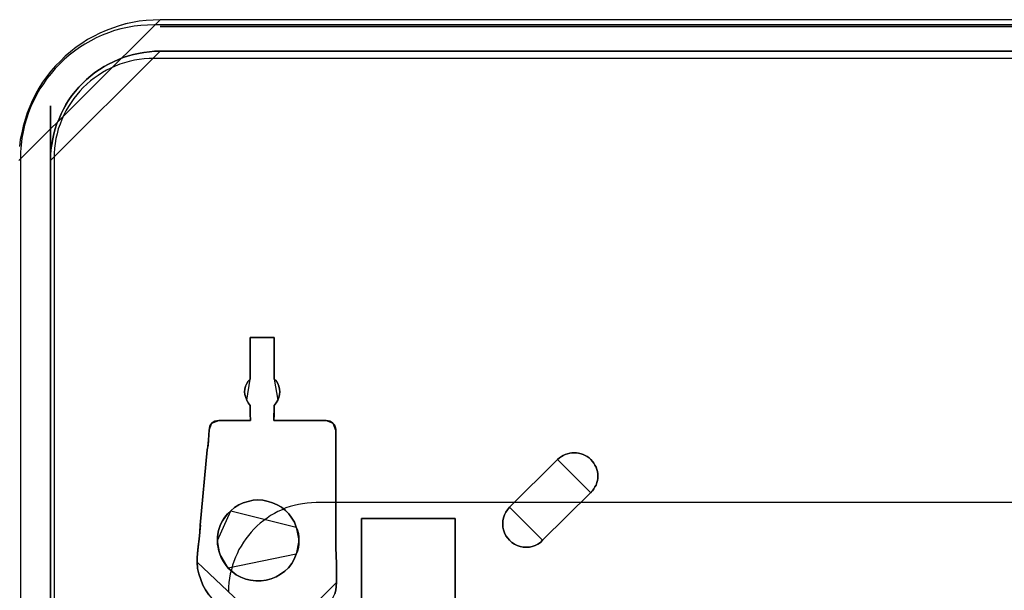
# Model space of a CAD drawing. Extents: x -543332 to -323966, y -9028 to 137422.
# Tile 139 of 250: x -445748 to -444293, y 28104 to 28948. Entities that reach past the tile are written whole.
import ezdxf

# ---------------------------------------------------------------- set-up
doc = ezdxf.new("R2010")
doc.units = 0
doc.header["$MEASUREMENT"] = 0
doc.layers.get('0').update_dxf_attribs({"color": 8})
doc.layers.add('5', color=7, linetype='Continuous')
doc.layers.add('50', color=7, linetype='Continuous')

# ---------------------------------------------------------------- blocks, each defined once
blk = doc.blocks.new('*U1106')
at = {"layer": '5', "color": 7}
for points in [[(447.998674, -20.809054), (468.88089, 0), (468.88089, 0), (467.849669, -0.05138), (466.818449, -0.102761), (465.787228, -0.205522), (464.807569, -0.411043), (463.776348, -0.616565), (462.796689, -0.924847), (461.817029, -1.233129), (460.888931, -1.592792), (459.960832, -2.003835), (459.032734, -2.466258), (458.156196, -2.928682), (457.279659, -3.493866), (456.454683, -4.05905), (455.629706, -4.726995), (454.856291, -5.39494), (454.134437, -6.114265), (453.412582, -6.833591), (452.742289, -7.604296), (452.071995, -8.426382), (451.504824, -9.248468), (450.937653, -10.121935), (450.473604, -10.995401), (450.009554, -11.920248), (449.597066, -12.845095), (449.236139, -13.769942), (448.926773, -14.746169), (448.617407, -15.722396), (448.411163, -16.750004), (448.204919, -17.726231), (448.101797, -18.753839)], [(875.120767, 0), (468.877908, 0), (467.846834, -0.051375), (466.815761, -0.10275), (465.784688, -0.2055), (464.805168, -0.411), (463.774095, -0.6165), (462.794576, -0.92475), (461.815056, -1.233), (460.88709, -1.592625), (459.959124, -2.003625), (459.031158, -2.466), (458.154746, -2.928375), (457.278334, -3.4935), (456.453475, -4.058625), (455.628617, -4.7265), (454.855312, -5.394375), (454.13356, -6.113625), (453.411809, -6.832875), (452.741611, -7.6035), (452.071414, -8.4255), (451.504324, -9.2475), (450.937233, -10.120875), (450.47325, -10.99425), (450.009267, -11.919), (449.596838, -12.84375), (449.235962, -13.7685), (448.92664, -14.744625), (448.617318, -15.72075), (448.411104, -16.74825), (448.204889, -17.724375), (448.101782, -18.751875)], [(452.691009, -801.191648), (452.691009, -20.805704), (452.691009, -19.983704), (452.742563, -19.21308), (452.845671, -18.442455), (453.000332, -17.620455), (453.154993, -16.849831), (453.361208, -16.130581), (453.618977, -15.359956), (453.928299, -14.640706), (454.237622, -13.921457), (454.598498, -13.202207), (454.959374, -12.534332), (455.371804, -11.866457), (455.835788, -11.198583), (456.351326, -10.582083), (456.866863, -9.965583), (457.433954, -9.400458), (457.433954, -9.400458), (458.001046, -8.835334), (458.619691, -8.321584), (459.238336, -7.807834), (459.908534, -7.345459), (460.578733, -6.934459), (461.248932, -6.574835), (461.970684, -6.21521), (462.692437, -5.90696), (463.414189, -5.59871), (464.187496, -5.341835), (464.909248, -5.136335), (465.682554, -4.98221), (466.455861, -4.828085), (467.280721, -4.725335), (468.054027, -4.67396), (468.878887, -4.67396), (875.122439, -4.67396)], [(875.122439, -4.67396), (468.878887, -4.67396), (468.878887, -4.67396), (468.054027, -4.67396), (467.280721, -4.725335), (466.455861, -4.828085), (465.682554, -4.98221), (464.909248, -5.136335), (464.187496, -5.341835), (463.414189, -5.59871), (462.692437, -5.90696), (461.970684, -6.21521), (461.248932, -6.574835), (460.578733, -6.934459), (459.908534, -7.345459), (459.238336, -7.807834), (458.619691, -8.321584), (458.001046, -8.835334), (457.433954, -9.400458), (456.866863, -9.965583), (456.351326, -10.582083), (455.835788, -11.198583), (455.371804, -11.866457), (454.959374, -12.534332), (454.598498, -13.202207), (454.237622, -13.921457), (453.928299, -14.640706), (453.618977, -15.359956), (453.361208, -16.130581), (453.154993, -16.849831), (453.000332, -17.620455), (452.845671, -18.442455), (452.742563, -19.21308), (452.691009, -19.983704), (452.691009, -20.805704), (452.691009, -801.191648)], [(494.658892, -84.87247), (494.813589, -84.358693), (494.865155, -83.793537), (494.91672, -83.228382), (494.91672, -80.402606), (494.813589, -78.090607), (494.813589, -74.494164), (494.813589, -63.293813), (494.813589, -62.67728), (494.813589, -62.060747), (494.813589, -61.444214), (494.813589, -60.827681), (494.813589, -60.519414), (494.710458, -60.211148), (494.607326, -59.902881), (494.401064, -59.645993), (494.194801, -59.491859), (493.936973, -59.337726), (493.679145, -59.286348), (493.421316, -59.234971), (485.686469, -59.234971), (485.686469, -59.234971), (485.686469, -59.234971), (485.686469, -59.02946), (485.738034, -58.515682), (485.738034, -57.025727), (485.995862, -56.666083), (486.253691, -56.255061), (486.408388, -55.844039), (486.511519, -55.433017), (486.563085, -55.021995), (486.511519, -54.610973), (486.408388, -54.199951), (486.253691, -53.788929), (486.047428, -53.429284), (485.738034, -53.121018), (485.738034, -47.007065), (482.180004, -47.007065), (482.180004, -47.007065), (482.180004, -53.121018), (481.87061, -53.429284), (481.664348, -53.788929), (481.458085, -54.199951), (481.406519, -54.610973), (481.354954, -55.021995), (481.406519, -55.433017), (481.509651, -55.844039), (481.664348, -56.255061), (481.87061, -56.666083), (482.180004, -57.025727), (482.180004, -58.515682), (482.23157, -59.02946), (482.23157, -59.234971), (482.23157, -59.234971), (482.23157, -59.234971), (477.539096, -59.234971), (477.229702, -59.286348), (476.971873, -59.337726), (476.714045, -59.491859), (476.507783, -59.645993), (476.353086, -59.851504), (476.198389, -60.108392), (476.146823, -60.416659), (476.095257, -60.673548), (476.043692, -61.392836), (475.992126, -62.163503), (475.94056, -62.882791), (475.837429, -63.60208), (474.806116, -74.751053), (474.75455, -75.778608), (474.651419, -76.806163), (474.496722, -77.885096), (474.393591, -78.912651), (474.342025, -79.580562), (474.342025, -80.197095), (474.393591, -81.121894), (474.599853, -81.943938), (474.857682, -82.765982), (475.167076, -83.588026), (475.579601, -84.307315), (476.043692, -85.026604)], [(476.043692, -85.026604), (475.579601, -84.307315), (475.167076, -83.588026), (474.857682, -82.765982), (474.599853, -81.943938), (474.393591, -81.121894), (474.342025, -80.197095), (474.342025, -79.580562), (474.393591, -78.912651), (474.496722, -77.885096), (474.651419, -76.806163), (474.75455, -75.778608), (474.806116, -74.751053), (475.837429, -63.60208), (475.94056, -62.882791), (475.992126, -62.163503), (476.043692, -61.392836), (476.095257, -60.673548), (476.146823, -60.416659), (476.198389, -60.108392), (476.353086, -59.851504), (476.507783, -59.645993), (476.714045, -59.491859), (476.971873, -59.337726), (477.229702, -59.286348), (477.539096, -59.234971), (482.23157, -59.234971), (482.23157, -59.234971), (482.23157, -59.234971), (482.23157, -59.02946), (482.180004, -58.515682), (482.180004, -57.025727), (481.87061, -56.666083), (481.664348, -56.255061), (481.509651, -55.844039), (481.406519, -55.433017), (481.354954, -55.021995), (481.406519, -54.610973), (481.458085, -54.199951), (481.664348, -53.788929), (481.87061, -53.429284), (482.180004, -53.121018), (482.180004, -47.007065), (485.738034, -47.007065), (485.738034, -53.121018), (486.047428, -53.429284), (486.253691, -53.788929), (486.408388, -54.199951), (486.511519, -54.610973), (486.563085, -55.021995), (486.511519, -55.433017), (486.408388, -55.844039), (486.253691, -56.255061), (485.995862, -56.666083), (485.738034, -57.025727), (485.738034, -58.515682), (485.686469, -59.02946), (485.686469, -59.234971), (485.686469, -59.234971), (485.686469, -59.234971), (493.421316, -59.234971), (493.679145, -59.286348), (493.936973, -59.337726), (494.194801, -59.491859), (494.401064, -59.645993), (494.607326, -59.902881), (494.710458, -60.211148), (494.813589, -60.519414), (494.813589, -60.827681), (494.813589, -61.444214), (494.813589, -62.060747), (494.813589, -62.67728), (494.813589, -63.293813), (494.813589, -74.494164), (494.813589, -78.090607), (494.91672, -80.402606), (494.91672, -83.228382), (494.91672, -83.228382), (494.865155, -83.793537), (494.813589, -84.358693), (494.658892, -84.87247)], [(498.624489, -386.338651), (498.624489, -323.250088), (498.624489, -298.744188), (498.624489, -173.234937), (498.624489, -148.780413), (498.624489, -78.807593), (498.624489, -73.721462), (499.243182, -73.721462), (511.823274, -73.721462), (512.441967, -73.721462), (512.441967, -78.807593), (512.441967, -78.807593), (512.441967, -386.338651)], [(512.442723, -386.341247), (512.442723, -78.807635), (512.442723, -73.721462), (511.824042, -73.721462), (511.824042, -73.721462), (499.244201, -73.721462), (498.62552, -73.721462), (498.62552, -78.807635), (498.62552, -148.781036), (498.62552, -173.235764), (498.62552, -298.746057), (498.62552, -323.25216), (498.62552, -386.341247)]]:
    blk.add_lwpolyline(points, dxfattribs=at)
for points in [[(468.878239, -1), (875.123087, -1), (468.878239, -1)], [(468.88089, -4.67396), (468.055928, -4.67396), (467.282526, -4.725346), (466.457564, -4.828117), (465.684162, -4.982274), (464.91076, -5.136431), (464.188918, -5.341974), (463.415516, -5.598902), (462.693674, -5.907216), (461.971832, -6.21553), (461.249991, -6.575229), (460.579709, -6.934929), (459.909427, -7.346014), (459.239146, -7.808485), (458.620424, -8.322341), (458.001703, -8.836198), (457.434541, -9.40144), (456.86738, -9.966682), (456.351778, -10.58331), (455.836177, -11.199938), (455.372136, -11.867951), (454.959655, -12.535965), (454.598734, -13.203978), (454.237813, -13.923377), (453.928452, -14.642776), (453.619092, -15.362175), (453.361291, -16.13296), (453.15505, -16.852359), (453.00037, -17.623144), (452.84569, -18.445314), (452.742569, -19.216099), (452.691009, -19.986884), (452.691009, -20.809054), (468.88089, -4.67396)], [(468.878239, -4.67396), (875.123087, -4.67396), (468.878239, -4.67396)], [(482.178489, -47.007065), (485.738831, -47.007065), (482.178489, -47.007065)], [(482.178489, -47.007065), (482.178489, -53.124259), (482.178489, -47.007065)], [(485.73618, -53.124259), (485.73618, -47.007065), (485.73618, -53.124259)], [(482.18114, -53.121611), (481.870969, -53.430011), (481.664188, -53.78981), (481.457407, -54.201009), (481.405712, -54.612208), (481.354017, -55.023407), (481.405712, -55.434606), (481.509103, -55.845805), (481.664188, -56.257005), (482.18114, -53.121611)], [(486.253133, -56.257005), (486.408218, -55.845805), (486.511609, -55.434606), (486.563304, -55.023407), (486.511609, -54.612208), (486.408218, -54.201009), (486.253133, -53.78981), (486.046352, -53.430011), (485.73618, -53.121611), (486.253133, -56.257005)], [(481.664188, -56.254356), (481.870969, -56.666759), (482.18114, -57.027612), (481.664188, -56.254356)], [(485.73618, -57.027612), (485.995982, -56.666759), (486.255784, -56.254356), (485.73618, -57.027612)], [(482.178489, -57.024964), (482.178489, -58.51802), (482.234161, -59.032867), (482.234161, -59.238806), (482.234161, -59.238806), (482.234161, -59.238806), (482.178489, -57.024964)], [(485.738831, -57.024964), (485.738831, -58.51802), (485.685811, -59.032867), (485.685811, -59.238806), (485.685811, -59.238806), (485.685811, -59.238806), (485.738831, -57.024964)], [(477.541826, -59.236158), (477.231655, -59.287796), (476.973179, -59.339435), (476.714703, -59.494351), (476.507922, -59.649267), (477.541826, -59.236158)], [(477.539175, -59.236158), (482.234161, -59.236158), (477.539175, -59.236158)], [(485.685811, -59.236158), (493.421536, -59.236158), (485.685811, -59.236158)], [(494.399768, -59.649267), (494.193266, -59.494351), (493.935139, -59.339435), (493.677012, -59.287796), (493.418884, -59.236158), (494.399768, -59.649267)], [(475.83721, -63.605582), (475.942191, -62.885568), (475.994681, -62.165554), (476.047172, -61.39411), (476.099662, -60.674096), (475.83721, -63.605582)], [(476.510573, -59.646619), (476.355487, -59.852644), (476.200402, -60.110175), (476.148707, -60.419213), (476.097011, -60.676744), (476.510573, -59.646619)], [(494.81333, -60.830336), (494.81333, -60.52154), (494.709277, -60.212744), (494.605223, -59.903949), (494.397117, -59.646619), (494.81333, -60.830336)], [(494.810679, -60.827688), (494.810679, -61.444703), (494.810679, -62.061719), (494.810679, -62.678735), (494.810679, -63.29575), (494.810679, -60.827688)], [(475.839861, -63.602934), (474.805957, -74.751587), (475.839861, -63.602934)], [(494.810679, -74.494718), (494.810679, -63.293102), (494.810679, -74.494718)], [(519.608202, -75.420982), (519.762878, -75.883451), (519.969113, -76.294536), (520.226907, -76.654234), (520.484701, -76.962547), (520.845612, -77.270861), (521.206524, -77.527788), (521.618994, -77.73333), (522.083023, -77.887487), (522.495493, -77.990258), (522.959522, -77.990258), (523.423551, -77.990258), (523.836021, -77.887487), (524.30005, -77.73333), (524.660961, -77.527788), (525.073431, -77.270861), (525.382784, -76.962547), (532.497893, -69.922731), (532.755687, -69.665803), (532.961922, -69.35749), (533.116598, -69.049177), (533.271274, -68.792249), (533.374392, -68.43255), (533.477509, -68.124237), (533.529068, -67.815924), (533.529068, -67.456225), (533.529068, -67.147912), (533.477509, -66.788214), (533.374392, -66.4799), (533.271274, -66.171587), (533.116598, -65.863274), (532.961922, -65.554961), (532.755687, -65.298033), (532.497893, -65.041106), (532.240099, -64.784178), (531.982305, -64.578636), (531.672953, -64.42448), (531.3636, -64.270323), (531.054248, -64.167552), (530.693336, -64.064781), (530.383984, -64.013395), (530.074631, -64.013395), (529.71372, -64.013395), (529.404367, -64.064781), (529.043456, -64.167552), (528.734103, -64.270323), (528.424751, -64.42448), (528.166957, -64.578636), (527.857604, -64.784178), (527.59981, -65.041106), (520.484701, -72.080923), (520.175349, -72.440621), (519.969113, -72.80032), (519.762878, -73.211404), (519.608202, -73.622488), (519.505085, -74.084958), (519.505085, -74.547428), (519.505085, -75.009898), (519.608202, -75.420982)], [(519.608202, -75.420982), (519.762878, -75.883451), (519.969113, -76.294536), (520.226907, -76.654234), (520.484701, -76.962547), (520.845612, -77.270861), (521.206524, -77.527788), (521.618994, -77.73333), (522.083023, -77.887487), (522.495493, -77.990258), (522.959522, -77.990258), (523.423551, -77.990258), (523.836021, -77.887487), (524.30005, -77.73333), (524.660961, -77.527788), (525.073431, -77.270861), (525.382784, -76.962547), (532.497893, -69.922731), (532.755687, -69.665803), (532.961922, -69.35749), (533.116598, -69.049177), (533.271274, -68.792249), (533.374392, -68.43255), (533.477509, -68.124237), (533.529068, -67.815924), (533.529068, -67.456225), (533.529068, -67.147912), (533.477509, -66.788214), (533.374392, -66.4799), (533.271274, -66.171587), (533.116598, -65.863274), (532.961922, -65.554961), (532.755687, -65.298033), (532.497893, -65.041106), (532.240099, -64.784178), (531.982305, -64.578636), (531.672953, -64.42448), (531.3636, -64.270323), (531.054248, -64.167552), (530.693336, -64.064781), (530.383984, -64.013395), (530.074631, -64.013395), (529.71372, -64.013395), (529.404367, -64.064781), (529.043456, -64.167552), (528.734103, -64.270323), (528.424751, -64.42448), (528.166957, -64.578636), (527.857604, -64.784178), (527.59981, -65.041106), (520.484701, -72.080923), (520.175349, -72.440621), (519.969113, -72.80032), (519.762878, -73.211404), (519.608202, -73.622488), (519.505085, -74.084958), (519.505085, -74.547428), (519.505085, -75.009898), (519.608202, -75.420982)], [(522.083023, -77.887487), (521.618994, -77.73333), (521.206524, -77.527788), (520.845612, -77.270861), (520.484701, -76.962547), (520.226907, -76.654234), (519.969113, -76.294536), (519.762878, -75.883451), (519.608202, -75.420982), (519.505085, -75.009898), (519.505085, -74.547428), (519.505085, -74.084958), (519.608202, -73.622488), (519.762878, -73.211404), (519.969113, -72.80032), (520.175349, -72.440621), (520.484701, -72.080923), (527.59981, -65.041106), (527.857604, -64.784178), (528.166957, -64.578636), (528.424751, -64.42448), (528.734103, -64.270323), (529.043456, -64.167552), (529.404367, -64.064781), (529.71372, -64.013395), (530.074631, -64.013395), (530.383984, -64.013395), (530.693336, -64.064781), (531.054248, -64.167552), (531.3636, -64.270323), (531.672953, -64.42448), (531.982305, -64.578636), (532.240099, -64.784178), (532.497893, -65.041106), (532.755687, -65.298033), (532.961922, -65.554961), (533.116598, -65.863274), (533.271274, -66.171587), (533.374392, -66.4799), (533.477509, -66.788214), (533.529068, -67.147912), (533.529068, -67.456225), (533.529068, -67.815924), (533.477509, -68.124237), (533.374392, -68.43255), (533.271274, -68.792249), (533.116598, -69.049177), (532.961922, -69.35749), (532.755687, -69.665803), (532.497893, -69.922731), (525.382784, -76.962547), (525.073431, -77.270861), (524.660961, -77.527788), (524.30005, -77.73333), (523.836021, -77.887487), (523.423551, -77.990258), (522.959522, -77.990258), (522.495493, -77.990258), (522.083023, -77.887487)], [(520.483317, -72.082266), (527.60135, -65.040872), (520.483317, -72.082266)], [(532.4977, -69.924035), (532.755542, -69.667051), (532.961816, -69.35867), (533.116521, -69.050288), (533.271226, -68.793304), (533.374363, -68.433526), (533.4775, -68.125145), (533.529068, -67.816764), (533.529068, -67.456986), (533.529068, -67.148604), (533.4775, -66.788826), (533.374363, -66.480445), (533.271226, -66.172064), (533.116521, -65.863683), (532.961816, -65.555301), (532.755542, -65.298317), (532.4977, -65.041333), (532.239858, -64.784348), (531.982015, -64.578761), (531.672605, -64.42457), (531.363194, -64.27038), (531.053784, -64.167586), (530.692805, -64.064792), (530.383394, -64.013395), (530.073984, -64.013395), (529.713005, -64.013395), (529.403594, -64.064792), (529.042615, -64.167586), (528.733205, -64.27038), (528.423794, -64.42457), (528.165952, -64.578761), (527.856541, -64.784348), (527.598699, -65.041333), (532.4977, -69.924035)], [(484.809228, -71.20471), (484.035762, -71.050561), (483.313861, -70.999178), (482.59196, -71.050561), (481.870059, -71.20471), (481.148158, -71.410242), (480.477821, -71.71854), (479.859048, -72.129603), (479.29184, -72.592049), (478.827761, -73.054496), (478.415246, -73.568325), (478.10586, -74.082155), (477.796474, -74.647367), (477.641781, -75.05843), (477.487088, -75.520877), (477.383959, -76.034706), (477.332394, -76.497152), (477.332394, -77.010982), (477.332394, -77.524811), (477.435523, -77.987257), (477.538652, -78.501087), (477.693345, -78.963533), (477.899602, -79.528746), (478.208989, -80.093958), (478.518375, -80.556404), (478.93089, -81.070234), (479.498098, -81.584063), (480.11687, -82.046509), (480.787207, -82.40619), (481.509108, -82.714487), (482.231009, -82.868636), (483.004475, -82.971402), (483.77794, -82.971402), (484.551406, -82.868636), (485.273307, -82.663104), (485.995208, -82.354807), (486.665545, -81.995126), (487.284318, -81.53268), (487.851526, -81.018851), (488.315605, -80.402255), (488.676555, -79.734277), (488.985942, -79.014916), (489.140635, -78.55247), (489.295328, -78.03864), (489.346892, -77.524811), (489.346892, -77.010982), (489.346892, -76.497152), (489.295328, -75.983323), (489.140635, -75.469494), (488.985942, -75.007047), (488.72812, -74.287686), (488.315605, -73.671091), (487.90309, -73.054496), (487.387446, -72.540667), (486.820238, -72.07822), (486.149901, -71.71854), (485.479565, -71.410242), (484.809228, -71.20471)], [(484.809228, -71.20471), (484.035762, -71.050561), (483.313861, -70.999178), (482.59196, -71.050561), (481.870059, -71.20471), (481.148158, -71.410242), (480.477821, -71.71854), (479.859048, -72.129603), (479.29184, -72.592049), (478.827761, -73.054496), (478.415246, -73.568325), (478.10586, -74.082155), (477.796474, -74.647367), (477.641781, -75.05843), (477.487088, -75.520877), (477.383959, -76.034706), (477.332394, -76.497152), (477.332394, -77.010982), (477.332394, -77.524811), (477.435523, -77.987257), (477.538652, -78.501087), (477.693345, -78.963533), (477.899602, -79.528746), (478.208989, -80.093958), (478.518375, -80.556404), (478.93089, -81.070234), (479.498098, -81.584063), (480.11687, -82.046509), (480.787207, -82.40619), (481.509108, -82.714487), (482.231009, -82.868636), (483.004475, -82.971402), (483.77794, -82.971402), (484.551406, -82.868636), (485.273307, -82.663104), (485.995208, -82.354807), (486.665545, -81.995126), (487.284318, -81.53268), (487.851526, -81.018851), (488.315605, -80.402255), (488.676555, -79.734277), (488.985942, -79.014916), (489.140635, -78.55247), (489.295328, -78.03864), (489.346892, -77.524811), (489.346892, -77.010982), (489.346892, -76.497152), (489.295328, -75.983323), (489.140635, -75.469494), (488.985942, -75.007047), (488.72812, -74.287686), (488.315605, -73.671091), (487.90309, -73.054496), (487.387446, -72.540667), (486.820238, -72.07822), (486.149901, -71.71854), (485.479565, -71.410242), (484.809228, -71.20471)], [(479.29184, -72.592049), (479.859048, -72.129603), (480.477821, -71.71854), (481.148158, -71.410242), (481.870059, -71.20471), (482.59196, -71.050561), (483.313861, -70.999178), (484.035762, -71.050561), (484.809228, -71.20471), (485.479565, -71.410242), (486.149901, -71.71854), (486.820238, -72.07822), (487.387446, -72.540667), (487.90309, -73.054496), (488.315605, -73.671091), (488.72812, -74.287686), (488.985942, -75.007047), (489.140635, -75.469494), (489.295328, -75.983323), (489.346892, -76.497152), (489.346892, -77.010982), (489.346892, -77.524811), (489.295328, -78.03864), (489.140635, -78.55247), (488.985942, -79.014916), (488.676555, -79.734277), (488.315605, -80.402255), (487.851526, -81.018851), (487.284318, -81.53268), (486.665545, -81.995126), (485.995208, -82.354807), (485.273307, -82.663104), (484.551406, -82.868636), (483.77794, -82.971402), (483.004475, -82.971402), (482.231009, -82.868636), (481.509108, -82.714487), (480.787207, -82.40619), (480.11687, -82.046509), (479.498098, -81.584063), (478.93089, -81.070234), (478.518375, -80.556404), (478.208989, -80.093958), (477.899602, -79.528746), (477.693345, -78.963533), (477.538652, -78.501087), (477.435523, -77.987257), (477.332394, -77.524811), (477.332394, -77.010982), (477.332394, -76.497152), (477.383959, -76.034706), (477.487088, -75.520877), (477.641781, -75.05843), (477.796474, -74.647367), (478.10586, -74.082155), (478.415246, -73.568325), (478.827761, -73.054496), (479.29184, -72.592049)], [(488.986351, -75.008457), (488.72851, -74.288843), (488.315963, -73.672031), (487.903417, -73.055219), (487.387734, -72.541209), (486.820483, -72.0786), (486.150095, -71.718793), (485.479707, -71.410387), (484.809319, -71.204783), (484.035794, -71.050579), (483.313838, -70.999178), (482.591882, -71.050579), (481.869926, -71.204783), (481.147969, -71.410387), (480.477581, -71.718793), (479.858762, -72.130001), (479.29151, -72.59261), (488.986351, -75.008457)], [(532.497815, -69.921387), (525.379782, -76.962781), (532.497815, -69.921387)], [(479.294162, -72.593356), (478.829532, -73.055887), (478.416529, -73.56981), (478.106776, -74.083734), (477.797023, -74.649049), (477.642147, -75.060188), (477.487271, -75.522719), (477.38402, -76.036642), (477.332394, -76.499173), (477.332394, -77.013096), (479.294162, -72.593356)], [(520.484643, -72.079618), (520.175309, -72.439396), (519.969086, -72.799174), (519.762863, -73.210349), (519.608196, -73.621524), (519.505085, -74.084096), (519.505085, -74.546668), (519.505085, -75.00924), (519.608196, -75.420415), (519.762863, -75.882986), (519.969086, -76.294161), (520.226864, -76.653939), (520.484643, -76.962321), (520.845532, -77.270702), (521.206422, -77.527686), (521.618868, -77.733274), (522.082869, -77.887464), (522.495314, -77.990258), (522.959316, -77.990258), (523.423317, -77.990258), (523.835762, -77.887464), (524.299763, -77.733274), (524.660653, -77.527686), (525.073099, -77.270702), (525.382433, -76.962321), (520.484643, -72.079618)], [(498.62552, -78.81118), (498.62552, -73.721462), (498.62552, -78.81118)], [(499.245863, -73.721462), (498.62552, -73.721462), (499.245863, -73.721462)], [(511.825032, -73.721462), (499.243212, -73.721462), (511.825032, -73.721462)], [(511.822381, -73.721462), (512.442723, -73.721462), (511.822381, -73.721462)], [(512.440072, -78.81118), (512.440072, -73.721462), (512.440072, -78.81118)], [(474.395046, -78.914457), (474.498436, -77.885934), (474.653522, -76.805985), (474.756912, -75.777462), (474.808608, -74.748939), (474.395046, -78.914457)], [(489.346892, -77.013096), (489.346892, -76.498407), (489.295008, -75.983718), (489.139354, -75.469029), (488.9837, -75.005809), (489.346892, -77.013096)], [(494.810679, -74.49207), (494.810679, -78.089851), (494.91672, -80.40271), (494.810679, -74.49207)], [(477.332394, -77.010448), (477.332394, -77.524743), (477.436164, -77.98761), (477.539933, -78.501906), (477.695586, -78.964772), (477.332394, -77.010448)], [(488.9837, -79.017735), (489.139354, -78.554515), (489.295008, -78.039826), (489.346892, -77.525137), (489.346892, -77.010448), (488.9837, -79.017735)], [(512.440072, -78.81118), (512.440072, -78.656264), (512.440072, -78.501348), (512.440072, -78.81118)], [(512.440072, -78.501348), (512.440072, -78.501348), (512.440072, -78.501348)], [(512.440072, -78.81118), (512.440072, -78.656264), (512.440072, -78.501348), (512.440072, -78.81118)], [(512.440072, -78.81118), (512.440072, -78.656264), (512.440072, -78.501348), (512.440072, -78.81118)], [(512.440072, -78.81118), (512.440072, -78.656264), (512.440072, -78.501348), (512.440072, -78.81118)], [(512.440072, -78.81118), (512.440072, -78.656264), (512.440072, -78.501348), (512.440072, -78.81118)], [(512.440072, -78.81118), (512.440072, -78.656264), (512.440072, -78.501348), (512.440072, -78.81118)], [(512.440072, -78.81118), (512.440072, -78.656264), (512.440072, -78.501348), (512.440072, -78.81118)], [(512.440072, -78.81118), (512.440072, -78.656264), (512.440072, -78.501348), (512.440072, -78.81118)], [(512.440072, -78.81118), (512.440072, -78.656264), (512.440072, -78.501348), (512.440072, -78.81118)], [(512.440072, -78.81118), (512.440072, -78.656264), (512.440072, -78.501348), (512.440072, -78.81118)], [(512.440072, -78.81118), (512.440072, -78.656264), (512.440072, -78.501348), (512.440072, -78.81118)], [(512.440072, -78.81118), (512.440072, -78.656264), (512.440072, -78.501348), (512.440072, -78.81118)], [(512.440072, -78.81118), (512.440072, -78.656264), (512.440072, -78.501348), (512.440072, -78.81118)], [(512.440072, -78.81118), (512.440072, -78.656264), (512.440072, -78.501348), (512.440072, -78.81118)], [(512.440072, -78.81118), (512.440072, -78.656264), (512.440072, -78.501348), (512.440072, -78.81118)], [(512.440072, -78.81118), (512.440072, -78.656264), (512.440072, -78.501348), (512.440072, -78.81118)], [(512.440072, -78.81118), (512.440072, -78.656264), (512.440072, -78.501348), (512.440072, -78.81118)], [(512.440072, -78.81118), (512.440072, -78.656264), (512.440072, -78.501348), (512.440072, -78.81118)], [(512.440072, -78.81118), (512.440072, -78.656264), (512.440072, -78.501348), (512.440072, -78.81118)], [(512.440072, -78.81118), (512.440072, -78.656264), (512.440072, -78.501348), (512.440072, -78.81118)], [(512.440072, -78.81118), (512.440072, -78.656264), (512.440072, -78.501348), (512.440072, -78.81118)], [(474.397697, -78.911809), (474.342025, -79.581046), (474.342025, -80.198804), (474.397697, -78.911809)], [(477.692935, -78.962124), (477.899716, -79.528373), (478.209888, -80.094622), (478.520059, -80.557917), (478.933621, -81.072688), (477.692935, -78.962124)], [(478.930969, -81.070315), (479.498196, -81.584123), (480.116989, -82.046549), (480.787348, -82.406214), (481.509273, -82.714498), (482.231197, -82.868641), (483.004688, -82.971402), (483.778179, -82.971402), (484.55167, -82.868641), (485.273595, -82.663118), (485.99552, -82.354833), (486.665879, -81.995168), (487.284671, -81.532742), (487.851898, -81.018935), (488.315993, -80.402366), (488.676955, -79.734417), (488.986351, -79.015087), (478.930969, -81.070315)], [(498.62552, -78.808532), (498.62552, -148.782882), (498.62552, -78.808532)], [(512.440072, -386.34188), (512.440072, -78.808532), (512.440072, -386.34188)], [(512.440072, -78.808532), (512.440072, -78.808532), (512.440072, -78.808532)], [(474.342025, -80.196155), (474.393607, -81.121057), (474.599933, -81.943191), (474.857841, -82.765326), (475.167331, -83.587461), (475.579983, -84.306828), (476.044218, -85.026196), (476.560034, -85.642797), (477.127431, -86.259398), (477.797992, -86.824616), (478.468553, -87.287066), (479.190695, -87.698134), (479.964419, -88.057818), (480.789725, -88.366118), (481.61503, -88.571652), (482.491918, -88.674419), (483.368805, -88.725802), (474.342025, -80.196155)], [(494.914069, -83.228271), (494.914069, -80.40271), (494.914069, -83.228271)], [(489.397262, -88.725802), (489.964683, -88.674423), (490.48052, -88.623044), (490.996357, -88.468908), (491.512195, -88.314772), (492.028032, -88.057878), (492.492285, -87.800984), (492.904955, -87.492711), (493.266041, -87.133059), (493.627127, -86.722029), (493.936629, -86.310999), (494.246132, -85.84859), (494.452467, -85.386181), (494.658802, -84.872393), (494.813553, -84.358605), (494.865136, -83.793438), (494.91672, -83.228271), (489.397262, -88.725802)]]:
    blk.add_lwpolyline(points, close=True, dxfattribs=at)
at = {"layer": '5', "color": 59}
blk.add_lwpolyline([(452.691009, -12.740183), (452.691009, -801.190946), (452.691009, -12.740183)], close=True, dxfattribs=at)
at = {"layer": '50', "color": 7}
for points in [[(875.643678, -0.744126), (468.049642, -0.744126), (467.022956, -0.79546), (465.996271, -0.846793), (465.02092, -0.94946), (464.045569, -1.154793), (463.070218, -1.360126), (462.146202, -1.616793), (461.222185, -1.924793), (460.298168, -2.284126), (459.425486, -2.694792), (458.604138, -3.105459), (457.731455, -3.618792), (456.961441, -4.132125), (456.191427, -4.645458), (455.421413, -5.261458), (454.702734, -5.877458), (454.035388, -6.544791), (453.368043, -7.212124), (452.752032, -7.930791), (452.136021, -8.70079), (451.622678, -9.47079), (451.109335, -10.24079), (450.595993, -11.113456), (450.185319, -11.934789), (449.774645, -12.807456), (449.415305, -13.731456), (449.107299, -14.655455), (448.850628, -15.579455), (448.645291, -16.554788), (448.439954, -17.530121), (448.337285, -18.556787), (448.234617, -19.53212), (448.234617, -20.558787), (448.234617, -801.133213)], [(875.651351, -5.717326), (468.041488, -5.717326), (467.271444, -5.717326), (466.5014, -5.76866), (465.782693, -5.871328), (465.063985, -5.973996), (464.293941, -6.179331), (463.62657, -6.384667), (462.907863, -6.590003), (462.240491, -6.846672), (461.57312, -7.154676), (460.957085, -7.462679), (460.34105, -7.822017), (459.725015, -8.232688), (459.10898, -8.64336), (458.595617, -9.054031), (458.030918, -9.516037), (457.517556, -10.029376), (457.004193, -10.542715), (456.542167, -11.107388), (456.131477, -11.672061), (455.720787, -12.236735), (455.310097, -12.852742), (454.950743, -13.468749), (454.642725, -14.084756), (454.334708, -14.752097), (454.078027, -15.419438), (453.821345, -16.138113), (453.667337, -16.856788), (453.461992, -17.575463), (453.359319, -18.294138), (453.256647, -19.012813), (453.20531, -19.782822), (453.20531, -20.552831), (453.20531, -801.136518)], [(851.82548, -71.359325), (491.918695, -71.359325), (491.251155, -71.410669), (490.583615, -71.462013), (489.916075, -71.564701), (489.299884, -71.66739), (488.683693, -71.821422), (488.067503, -71.975454), (487.451312, -72.18083), (486.88647, -72.437551), (486.270279, -72.694271), (485.756787, -73.002336), (485.191946, -73.3104), (484.678453, -73.669809), (484.164961, -74.029217), (483.651468, -74.43997), (483.189325, -74.850723), (482.727182, -75.312819), (482.316388, -75.774916), (481.905595, -76.237013), (481.54615, -76.750454), (481.186705, -77.263895), (480.827261, -77.82868), (480.519165, -78.34212), (480.262419, -78.958249), (480.005673, -79.47169), (479.748927, -80.087819), (479.54353, -80.652604), (479.389482, -81.320077), (479.235434, -81.936206), (479.132736, -82.552335), (479.030037, -83.219808), (478.978688, -83.887281), (478.978688, -84.554755)]]:
    blk.add_lwpolyline(points, dxfattribs=at)

msp = doc.modelspace()

# ---------------------------------------------------------------- block references
at = {"xscale": 10, "yscale": 10, "zscale": 10}
msp.add_blockref('*U1106', (-450229.1, 28948), dxfattribs=at)

doc.saveas('drawing.dxf')
